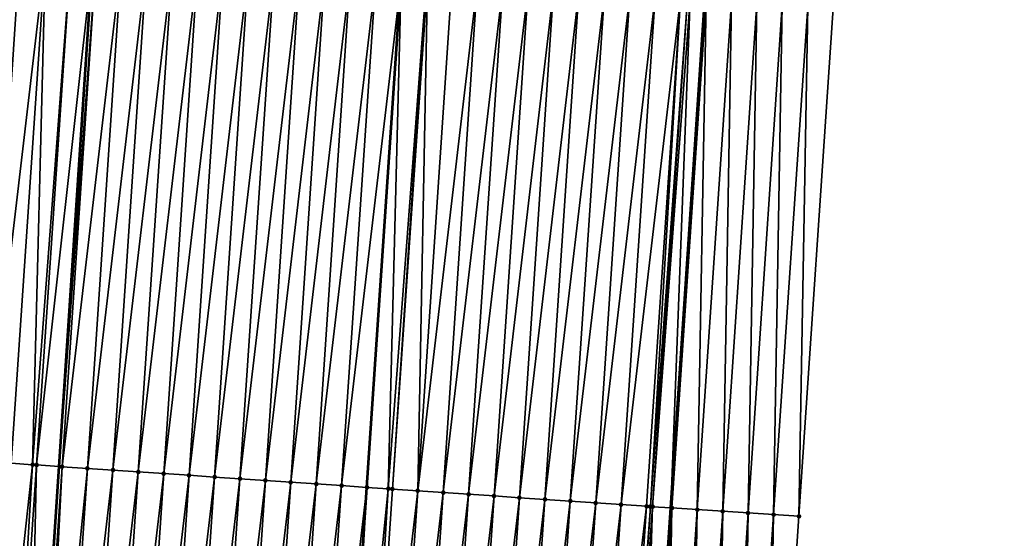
# Model space of a CAD drawing. Header units: feet. Extents: x 2017353 to 2024169, y 808050 to 818690.
# Tile 79 of 256: x 2023510 to 2023548, y 810820 to 810840. Entities that reach past the tile are written whole.
import ezdxf

# ---------------------------------------------------------------- set-up
doc = ezdxf.new("R2010")
doc.units = ezdxf.units.FT
doc.header["$MEASUREMENT"] = 0
for name, color, linetype, lineweight in [('EP_Travel Lane', 172, 'Continuous', 53), ('SB-Road Shots', 141, 'Continuous', 100), ('SB-Road X-Section', 40, 'Continuous', 13), ('STRIPING', 60, 'Continuous', 53)]:
    doc.layers.add(name, color=color, linetype=linetype, lineweight=lineweight)
doc.layers.add('I-77-MM15-17_SB-Surface-BORDER', color=7, linetype='Continuous')
doc.layers.add('I-77-MM15-17_SB-Surface-TIN', color=7, linetype='Continuous')

msp = doc.modelspace()

# ---------------------------------------------------------------- linework, layer by layer
at = {"layer": 'EP_Travel Lane'}
for points in [[(2023499.356518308, 810642.9599077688, 297.4142535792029), (2023500.702539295, 810662.9030614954, 298.0919768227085), (2023502.048506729, 810682.845421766, 298.7924338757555), (2023503.394503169, 810702.7882118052, 299.4805772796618), (2023504.740404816, 810722.7295973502, 300.2089618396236), (2023506.071576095, 810742.6690456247, 300.9027746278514), (2023507.395072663, 810762.6119827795, 301.6295509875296), (2023508.718634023, 810782.5558962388, 302.3287045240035), (2023510.042198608, 810802.4998582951, 303.026486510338), (2023511.36576442, 810822.4438388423, 303.7237454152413), (2023512.68932684, 810842.3877682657, 304.4224536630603), (2023514.012857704, 810862.3312222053, 305.1346078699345), (2023515.336330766, 810882.2738051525, 305.8714025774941), (2023516.659869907, 810902.2173838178, 306.5800283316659), (2023517.983432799, 810922.1613203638, 307.2785303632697), (2023519.34980394, 810942.1306556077, 307.9967300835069)], [(2023523.297017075, 810641.3307508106, 297.7948377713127), (2023524.643014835, 810661.2735604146, 298.4824205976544), (2023525.98902641, 810681.2165746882, 299.1641393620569), (2023527.335005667, 810701.1591101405, 299.8595772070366), (2023528.680971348, 810721.1014444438, 300.5607783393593), (2023530.022595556, 810741.0478592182, 301.2719801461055), (2023531.361497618, 810760.9899328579, 301.99394266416), (2023532.70044285, 810780.9326494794, 302.6977201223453), (2023534.039342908, 810800.8746932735, 303.4205285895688), (2023535.378330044, 810820.8180340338, 304.1066461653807), (2023536.717298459, 810840.7610959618, 304.8006487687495), (2023538.056257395, 810860.7040167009, 305.4986501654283), (2023539.395180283, 810880.6464005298, 306.2118390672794), (2023540.734135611, 810900.5892675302, 306.9113608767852), (2023542.07307142, 810920.5318438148, 307.6191068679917), (2023543.440452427, 810940.4444273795, 308.3177229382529)]]:
    msp.add_polyline3d(points, dxfattribs=at)
at = {"layer": 'I-77-MM15-17_SB-Surface-BORDER', "color": 3, "linetype": 'Continuous', "lineweight": -3}
msp.add_polyline3d([(2023548.477077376, 810940.1038531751, 308.052803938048), (2023547.110238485, 810920.2030870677, 307.3532578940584), (2023545.771250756, 810900.2599329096, 306.6618839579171), (2023544.43229475, 810880.3172512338, 305.9571434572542), (2023543.093359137, 810860.3748733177, 305.2438121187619), (2023541.754386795, 810840.4319483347, 304.5459549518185), (2023540.415481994, 810820.4900293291, 303.8196454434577), (2023539.076443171, 810800.5461141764, 303.1498021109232), (2023537.737473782, 810780.6032331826, 302.4507026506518), (2023536.398474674, 810760.6599095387, 301.764121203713), (2023535.059538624, 810740.7175251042, 301.0509765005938), (2023533.717785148, 810720.7696457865, 300.328313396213), (2023532.371803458, 810700.8270742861, 299.6339083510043), (2023531.025831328, 810680.8846444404, 298.9354446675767), (2023529.679839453, 810660.9419220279, 298.2453635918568), (2023527.335955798, 810641.0641439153, 297.6239144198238)], dxfattribs=at)
at = {"layer": 'I-77-MM15-17_SB-Surface-TIN', "color": 128, "linetype": 'Continuous', "lineweight": -3}
for points in [[(2023508.487567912, 810822.6367271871, 303.7337260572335), (2023509.826668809, 810842.5815668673, 304.3774185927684), (2023509.807367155, 810842.5828578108, 304.3775586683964)], [(2023508.487567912, 810822.6367271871, 303.7337260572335), (2023510.82440461, 810842.5143110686, 304.3849547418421), (2023509.826668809, 810842.5815668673, 304.3774185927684)], [(2023508.487567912, 810822.6367271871, 303.7337260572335), (2023509.485316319, 810822.569659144, 303.7359509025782), (2023510.82440461, 810842.5143110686, 304.3849547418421)], [(2023509.485316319, 810822.569659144, 303.7359509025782), (2023510.321536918, 810822.5137849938, 303.7283502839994), (2023510.82440461, 810842.5143110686, 304.3849547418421)], [(2023510.321536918, 810822.5137849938, 303.7283502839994), (2023511.822109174, 810842.446590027, 304.4056525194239), (2023510.82440461, 810842.5143110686, 304.3849547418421)], [(2023510.321536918, 810822.5137849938, 303.7283502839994), (2023510.483091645, 810822.5029920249, 303.7268337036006), (2023511.822109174, 810842.446590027, 304.4056525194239)], [(2023510.483091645, 810822.5029920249, 303.7268337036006), (2023512.68932684, 810842.3877682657, 304.4224536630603), (2023511.822109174, 810842.446590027, 304.4056525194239)], [(2023510.483091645, 810822.5029920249, 303.7268337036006), (2023511.36576442, 810822.4438388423, 303.7237454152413), (2023512.68932684, 810842.3877682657, 304.4224536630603)], [(2023512.819816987, 810842.3789173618, 304.4249817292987), (2023512.68932684, 810842.3877682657, 304.4224536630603), (2023511.36576442, 810822.4438388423, 303.7237454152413)], [(2023511.480853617, 810822.4361260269, 303.7233427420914), (2023512.819816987, 810842.3789173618, 304.4249817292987), (2023511.36576442, 810822.4438388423, 303.7237454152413)], [(2023511.480853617, 810822.4361260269, 303.7233427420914), (2023513.817537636, 810842.3114358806, 304.438902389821), (2023512.819816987, 810842.3789173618, 304.4249817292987)], [(2023511.480853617, 810822.4361260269, 303.7233427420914), (2023512.47860312, 810822.3690743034, 303.7251059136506), (2023513.817537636, 810842.3114358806, 304.438902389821)], [(2023512.47860312, 810822.3690743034, 303.7251059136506), (2023514.815246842, 810842.2437839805, 304.4576441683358), (2023513.817537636, 810842.3114358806, 304.438902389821)], [(2023512.47860312, 810822.3690743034, 303.7251059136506), (2023513.476311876, 810822.301415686, 303.7440379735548), (2023514.815246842, 810842.2437839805, 304.4576441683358)], [(2023513.476311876, 810822.301415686, 303.7440379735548), (2023515.812950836, 810842.1760544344, 304.4785825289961), (2023514.815246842, 810842.2437839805, 304.4576441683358)], [(2023513.476311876, 810822.301415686, 303.7440379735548), (2023514.47402167, 810822.2337725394, 303.7625323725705), (2023515.812950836, 810842.1760544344, 304.4785825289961)], [(2023514.47402167, 810822.2337725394, 303.7625323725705), (2023516.810663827, 810842.1084588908, 304.4957299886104), (2023515.812950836, 810842.1760544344, 304.4785825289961)], [(2023514.47402167, 810822.2337725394, 303.7625323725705), (2023515.471739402, 810822.1662476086, 303.7776824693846), (2023516.810663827, 810842.1084588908, 304.4957299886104)], [(2023515.471739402, 810822.1662476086, 303.7776824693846), (2023517.808372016, 810842.0407918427, 304.5149002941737), (2023516.810663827, 810842.1084588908, 304.4957299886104)], [(2023515.471739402, 810822.1662476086, 303.7776824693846), (2023516.469437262, 810822.0984267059, 303.8012055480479), (2023517.808372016, 810842.0407918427, 304.5149002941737)], [(2023516.469437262, 810822.0984267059, 303.8012055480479), (2023518.806072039, 810841.9730031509, 304.5375118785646), (2023517.808372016, 810842.0407918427, 304.5149002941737)], [(2023516.469437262, 810822.0984267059, 303.8012055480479), (2023517.467146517, 810822.0307755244, 303.819927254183), (2023518.806072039, 810841.9730031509, 304.5375118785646)], [(2023517.467146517, 810822.0307755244, 303.819927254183), (2023519.80379168, 810841.9055066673, 304.5518569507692), (2023518.806072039, 810841.9730031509, 304.5375118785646)], [(2023517.467146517, 810822.0307755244, 303.819927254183), (2023518.464861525, 810821.9632100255, 303.8362250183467), (2023519.80379168, 810841.9055066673, 304.5518569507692)], [(2023518.464861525, 810821.9632100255, 303.8362250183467), (2023520.80151199, 810841.8380201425, 304.56592029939), (2023519.80379168, 810841.9055066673, 304.5518569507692)], [(2023518.464861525, 810821.9632100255, 303.8362250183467), (2023519.462576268, 810821.8956405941, 303.8526340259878), (2023520.80151199, 810841.8380201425, 304.56592029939)], [(2023519.462576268, 810821.8956405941, 303.8526340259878), (2023521.799224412, 810841.770416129, 304.5833073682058), (2023520.80151199, 810841.8380201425, 304.56592029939)], [(2023519.462576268, 810821.8956405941, 303.8526340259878), (2023520.460285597, 810821.8279905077, 303.8713247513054), (2023521.799224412, 810841.770416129, 304.5833073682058)], [(2023520.460285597, 810821.8279905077, 303.8713247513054), (2023522.796923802, 810841.7026180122, 304.6061855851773), (2023521.799224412, 810841.770416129, 304.5833073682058)], [(2023520.460285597, 810821.8279905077, 303.8713247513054), (2023521.457983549, 810821.7601709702, 303.8948092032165), (2023522.796923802, 810841.7026180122, 304.6061855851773)], [(2023521.457983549, 810821.7601709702, 303.8948092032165), (2023523.794635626, 810841.6350050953, 304.6238245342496), (2023522.796923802, 810841.7026180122, 304.6061855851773)], [(2023521.457983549, 810821.7601709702, 303.8948092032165), (2023522.455691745, 810821.6925040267, 303.9139768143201), (2023523.794635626, 810841.6350050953, 304.6238245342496)], [(2023522.455691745, 810821.6925040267, 303.9139768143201), (2023524.792350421, 810841.567436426, 304.6402117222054), (2023523.794635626, 810841.6350050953, 304.6238245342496)], [(2023522.455691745, 810821.6925040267, 303.9139768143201), (2023523.453389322, 810821.6246789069, 303.9376191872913), (2023524.792350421, 810841.567436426, 304.6402117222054)], [(2023524.290863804, 810821.5675767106, 303.9622328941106), (2023524.792350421, 810841.567436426, 304.6402117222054), (2023523.453389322, 810821.6246789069, 303.9376191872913)], [(2023524.290863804, 810821.5675767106, 303.9622328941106), (2023525.790046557, 810841.4995898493, 304.6644608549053), (2023524.792350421, 810841.567436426, 304.6402117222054)], [(2023524.290863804, 810821.5675767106, 303.9622328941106), (2023524.45107591, 810821.5566901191, 303.9658917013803), (2023525.790046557, 810841.4995898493, 304.6644608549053)], [(2023524.45107591, 810821.5566901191, 303.9658917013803), (2023525.834409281, 810841.4965792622, 304.6653638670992), (2023525.790046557, 810841.4995898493, 304.6644608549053)], [(2023524.45107591, 810821.5566901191, 303.9658917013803), (2023525.448783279, 810821.4890108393, 303.9854082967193), (2023525.834409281, 810841.4965792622, 304.6653638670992)], [(2023525.448783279, 810821.4890108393, 303.9854082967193), (2023526.787754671, 810841.4319216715, 304.6836631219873), (2023525.834409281, 810841.4965792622, 304.6653638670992)], [(2023525.448783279, 810821.4890108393, 303.9854082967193), (2023527.785467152, 810841.3643185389, 304.7010252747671), (2023526.787754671, 810841.4319216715, 304.6836631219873)], [(2023525.448783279, 810821.4890108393, 303.9854082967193), (2023526.446491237, 810821.4213403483, 304.0046762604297), (2023527.785467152, 810841.3643185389, 304.7010252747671)], [(2023526.446491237, 810821.4213403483, 304.0046762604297), (2023528.783184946, 810841.2967945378, 304.7161488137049), (2023527.785467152, 810841.3643185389, 304.7010252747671)], [(2023526.446491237, 810821.4213403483, 304.0046762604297), (2023527.444209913, 810821.3538294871, 304.0194283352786), (2023528.783184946, 810841.2967945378, 304.7161488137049)], [(2023527.444209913, 810821.3538294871, 304.0194283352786), (2023529.780907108, 810841.2293356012, 304.729431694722), (2023528.783184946, 810841.2967945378, 304.7161488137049)], [(2023527.444209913, 810821.3538294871, 304.0194283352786), (2023528.441925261, 810821.2862690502, 304.0355828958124), (2023529.780907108, 810841.2293356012, 304.729431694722)], [(2023528.441925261, 810821.2862690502, 304.0355828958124), (2023530.778630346, 810841.1618926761, 304.7422616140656), (2023529.780907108, 810841.2293356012, 304.729431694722)], [(2023528.441925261, 810821.2862690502, 304.0355828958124), (2023529.439644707, 810821.2187696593, 304.0500104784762), (2023530.778630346, 810841.1618926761, 304.7422616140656)], [(2023529.439644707, 810821.2187696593, 304.0500104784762), (2023531.7763541, 810841.0944574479, 304.7548737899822), (2023530.778630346, 810841.1618926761, 304.7422616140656)], [(2023529.439644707, 810821.2187696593, 304.0500104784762), (2023530.437378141, 810821.1514785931, 304.0585445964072), (2023531.7763541, 810841.0944574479, 304.7548737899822)], [(2023530.437378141, 810821.1514785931, 304.0585445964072), (2023532.774078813, 810841.0270364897, 304.7670822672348), (2023531.7763541, 810841.0944574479, 304.7548737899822)], [(2023530.437378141, 810821.1514785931, 304.0585445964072), (2023531.435100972, 810821.0840296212, 304.0715458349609), (2023532.774078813, 810841.0270364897, 304.7670822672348)], [(2023531.435100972, 810821.0840296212, 304.0715458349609), (2023533.771801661, 810840.9595877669, 304.7800762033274), (2023532.774078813, 810841.0270364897, 304.7670822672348)], [(2023531.435100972, 810821.0840296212, 304.0715458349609), (2023532.432817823, 810821.0164915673, 304.0870671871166), (2023533.771801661, 810840.9595877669, 304.7800762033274)], [(2023532.432817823, 810821.0164915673, 304.0870671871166), (2023534.769522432, 810840.8921081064, 304.7939453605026), (2023533.771801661, 810840.9595877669, 304.7800762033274)], [(2023532.432817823, 810821.0164915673, 304.0870671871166), (2023533.430531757, 810820.9489100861, 304.103817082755), (2023534.769522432, 810840.8921081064, 304.7939453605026)], [(2023533.430531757, 810820.9489100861, 304.103817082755), (2023535.767241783, 810840.8246072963, 304.8084128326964), (2023534.769522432, 810840.8921081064, 304.7939453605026)], [(2023533.430531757, 810820.9489100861, 304.103817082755), (2023534.42825607, 810820.8814831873, 304.1161938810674), (2023535.767241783, 810840.8246072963, 304.8084128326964)], [(2023534.42825607, 810820.8814831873, 304.1161938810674), (2023534.583607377, 810820.8710058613, 304.1175176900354), (2023535.767241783, 810840.8246072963, 304.8084128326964)], [(2023534.583607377, 810820.8710058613, 304.1175176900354), (2023536.038516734, 810840.8062799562, 304.8116199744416), (2023535.767241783, 810840.8246072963, 304.8084128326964)], [(2023534.583607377, 810820.8710058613, 304.1175176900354), (2023534.666753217, 810820.8654189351, 304.1176443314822), (2023536.038516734, 810840.8062799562, 304.8116199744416)], [(2023534.666753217, 810820.8654189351, 304.1176443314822), (2023536.141617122, 810840.7993454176, 304.8119679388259), (2023536.038516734, 810840.8062799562, 304.8116199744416)], [(2023534.666753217, 810820.8654189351, 304.1176443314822), (2023535.378330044, 810820.8180340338, 304.1066461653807), (2023536.141617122, 810840.7993454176, 304.8119679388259)], [(2023536.141617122, 810840.7993454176, 304.8119679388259), (2023535.378330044, 810820.8180340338, 304.1066461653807), (2023536.717298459, 810840.7610959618, 304.8006487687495)], [(2023535.426034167, 810820.8148573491, 304.1059088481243), (2023536.717298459, 810840.7610959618, 304.8006487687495), (2023535.378330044, 810820.8180340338, 304.1066461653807)], [(2023535.426034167, 810820.8148573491, 304.1059088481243), (2023536.765016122, 810840.7579255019, 304.7997105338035), (2023536.717298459, 810840.7610959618, 304.8006487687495)], [(2023535.426034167, 810820.8148573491, 304.1059088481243), (2023536.423937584, 810820.750098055, 304.0428197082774), (2023536.765016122, 810840.7579255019, 304.7997105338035)], [(2023536.423937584, 810820.750098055, 304.0428197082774), (2023537.762908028, 810840.6929947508, 304.7414716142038), (2023536.765016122, 810840.7579255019, 304.7997105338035)], [(2023536.423937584, 810820.750098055, 304.0428197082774), (2023537.421818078, 810820.6849973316, 303.9893895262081), (2023537.762908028, 810840.6929947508, 304.7414716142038)], [(2023537.421818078, 810820.6849973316, 303.9893895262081), (2023538.760765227, 810840.6275470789, 304.6978562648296), (2023537.762908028, 810840.6929947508, 304.7414716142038)], [(2023537.421818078, 810820.6849973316, 303.9893895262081), (2023538.419682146, 810820.6196519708, 303.9428800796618), (2023538.760765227, 810840.6275470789, 304.6978562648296)], [(2023538.419682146, 810820.6196519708, 303.9428800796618), (2023539.758627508, 810840.5621750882, 304.6520999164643), (2023538.760765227, 810840.6275470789, 304.6978562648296)], [(2023538.419682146, 810820.6196519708, 303.9428800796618), (2023539.417574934, 810820.554734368, 303.8842694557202), (2023539.758627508, 810840.5621750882, 304.6520999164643)], [(2023539.417574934, 810820.554734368, 303.8842694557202), (2023540.756500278, 810840.4969593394, 304.6019235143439), (2023539.758627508, 810840.5621750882, 304.6520999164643)], [(2023539.417574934, 810820.554734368, 303.8842694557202), (2023540.415481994, 810820.4900293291, 303.8196454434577), (2023540.756500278, 810840.4969593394, 304.6019235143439)], [(2023540.415481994, 810820.4900293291, 303.8196454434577), (2023541.754386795, 810840.4319483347, 304.5459549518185), (2023540.756500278, 810840.4969593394, 304.6019235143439)], [(2023508.146320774, 810802.6263885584, 303.0478729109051), (2023510.321536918, 810822.5137849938, 303.7283502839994), (2023509.485316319, 810822.569659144, 303.7359509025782)], [(2023508.146320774, 810802.6263885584, 303.0478729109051), (2023509.144079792, 810802.5594785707, 303.045626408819), (2023510.321536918, 810822.5137849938, 303.7283502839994)], [(2023509.144079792, 810802.5594785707, 303.045626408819), (2023510.483091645, 810822.5029920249, 303.7268337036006), (2023510.321536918, 810822.5137849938, 303.7283502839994)], [(2023509.144079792, 810802.5594785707, 303.045626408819), (2023510.042198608, 810802.4998582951, 303.026486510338), (2023510.483091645, 810822.5029920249, 303.7268337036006)], [(2023510.483091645, 810822.5029920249, 303.7268337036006), (2023510.042198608, 810802.4998582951, 303.026486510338), (2023511.36576442, 810822.4438388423, 303.7237454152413)], [(2023510.141883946, 810802.493240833, 303.0243621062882), (2023511.36576442, 810822.4438388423, 303.7237454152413), (2023510.042198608, 810802.4998582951, 303.026486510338)], [(2023510.141883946, 810802.493240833, 303.0243621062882), (2023511.480853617, 810822.4361260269, 303.7233427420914), (2023511.36576442, 810822.4438388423, 303.7237454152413)], [(2023510.141883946, 810802.493240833, 303.0243621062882), (2023510.468133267, 810802.4716852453, 303.014537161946), (2023511.480853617, 810822.4361260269, 303.7233427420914)], [(2023510.468133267, 810802.4716852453, 303.014537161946), (2023512.47860312, 810822.3690743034, 303.7251059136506), (2023511.480853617, 810822.4361260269, 303.7233427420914)], [(2023510.468133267, 810802.4716852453, 303.014537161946), (2023511.139653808, 810802.4264923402, 303.0175469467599), (2023512.47860312, 810822.3690743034, 303.7251059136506)], [(2023511.139653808, 810802.4264923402, 303.0175469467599), (2023513.476311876, 810822.301415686, 303.7440379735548), (2023512.47860312, 810822.3690743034, 303.7251059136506)], [(2023511.139653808, 810802.4264923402, 303.0175469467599), (2023512.137361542, 810802.3588185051, 303.0369095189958), (2023513.476311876, 810822.301415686, 303.7440379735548)], [(2023512.137361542, 810802.3588185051, 303.0369095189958), (2023514.47402167, 810822.2337725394, 303.7625323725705), (2023513.476311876, 810822.301415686, 303.7440379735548)], [(2023512.137361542, 810802.3588185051, 303.0369095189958), (2023513.13506507, 810802.2910820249, 303.0580442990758), (2023514.47402167, 810822.2337725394, 303.7625323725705)], [(2023513.13506507, 810802.2910820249, 303.0580442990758), (2023515.471739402, 810822.1662476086, 303.7776824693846), (2023514.47402167, 810822.2337725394, 303.7625323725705)], [(2023513.13506507, 810802.2910820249, 303.0580442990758), (2023514.132774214, 810802.2234291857, 303.0768129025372), (2023515.471739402, 810822.1662476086, 303.7776824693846)], [(2023514.132774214, 810802.2234291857, 303.0768129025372), (2023516.469437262, 810822.0984267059, 303.8012055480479), (2023515.471739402, 810822.1662476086, 303.7776824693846)], [(2023514.132774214, 810802.2234291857, 303.0768129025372), (2023515.130479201, 810802.1557144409, 303.0973327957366), (2023516.469437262, 810822.0984267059, 303.8012055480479)], [(2023515.130479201, 810802.1557144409, 303.0973327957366), (2023517.467146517, 810822.0307755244, 303.819927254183), (2023516.469437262, 810822.0984267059, 303.8012055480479)], [(2023515.130479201, 810802.1557144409, 303.0973327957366), (2023516.1281887, 810802.0880668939, 303.1159516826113), (2023517.467146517, 810822.0307755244, 303.819927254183)], [(2023516.1281887, 810802.0880668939, 303.1159516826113), (2023518.464861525, 810821.9632100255, 303.8362250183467), (2023517.467146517, 810822.0307755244, 303.819927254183)], [(2023516.1281887, 810802.0880668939, 303.1159516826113), (2023517.12589954, 810802.0204393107, 303.1340057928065), (2023518.464861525, 810821.9632100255, 303.8362250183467)], [(2023517.12589954, 810802.0204393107, 303.1340057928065), (2023519.462576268, 810821.8956405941, 303.8526340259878), (2023518.464861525, 810821.9632100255, 303.8362250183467)], [(2023517.12589954, 810802.0204393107, 303.1340057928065), (2023518.123603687, 810801.9527120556, 303.1548795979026), (2023519.462576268, 810821.8956405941, 303.8526340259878)], [(2023518.123603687, 810801.9527120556, 303.1548795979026), (2023520.460285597, 810821.8279905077, 303.8713247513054), (2023519.462576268, 810821.8956405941, 303.8526340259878)], [(2023518.123603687, 810801.9527120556, 303.1548795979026), (2023519.121305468, 810801.8849495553, 303.1767504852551), (2023520.460285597, 810821.8279905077, 303.8713247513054)], [(2023519.121305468, 810801.8849495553, 303.1767504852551), (2023521.457983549, 810821.7601709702, 303.8948092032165), (2023520.460285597, 810821.8279905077, 303.8713247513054)], [(2023519.121305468, 810801.8849495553, 303.1767504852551), (2023520.11900474, 810801.8171496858, 303.1996785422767), (2023521.457983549, 810821.7601709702, 303.8948092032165)], [(2023520.11900474, 810801.8171496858, 303.1996785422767), (2023522.455691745, 810821.6925040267, 303.9139768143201), (2023521.457983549, 810821.7601709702, 303.8948092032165)], [(2023520.11900474, 810801.8171496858, 303.1996785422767), (2023521.116714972, 810801.7495130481, 303.2179887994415), (2023522.455691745, 810821.6925040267, 303.9139768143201)], [(2023521.116714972, 810801.7495130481, 303.2179887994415), (2023523.453389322, 810821.6246789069, 303.9376191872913), (2023522.455691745, 810821.6925040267, 303.9139768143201)], [(2023521.116714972, 810801.7495130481, 303.2179887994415), (2023522.114415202, 810801.6817274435, 303.2405133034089), (2023523.453389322, 810821.6246789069, 303.9376191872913)], [(2023522.309587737, 810801.6683968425, 303.2468971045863), (2023523.453389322, 810821.6246789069, 303.9376191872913), (2023522.114415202, 810801.6817274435, 303.2405133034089)], [(2023522.309587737, 810801.6683968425, 303.2468971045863), (2023524.290863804, 810821.5675767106, 303.9622328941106), (2023523.453389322, 810821.6246789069, 303.9376191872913)], [(2023522.309587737, 810801.6683968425, 303.2468971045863), (2023523.112118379, 810801.6139857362, 303.2617959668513), (2023524.290863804, 810821.5675767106, 303.9622328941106)], [(2023523.112118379, 810801.6139857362, 303.2617959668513), (2023524.45107591, 810821.5566901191, 303.9658917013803), (2023524.290863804, 810821.5675767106, 303.9622328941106)], [(2023523.112118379, 810801.6139857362, 303.2617959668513), (2023525.448783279, 810821.4890108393, 303.9854082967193), (2023524.45107591, 810821.5566901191, 303.9658917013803)], [(2023523.112118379, 810801.6139857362, 303.2617959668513), (2023524.109823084, 810801.5462667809, 303.2824349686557), (2023525.448783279, 810821.4890108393, 303.9854082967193)], [(2023524.109823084, 810801.5462667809, 303.2824349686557), (2023526.446491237, 810821.4213403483, 304.0046762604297), (2023525.448783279, 810821.4890108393, 303.9854082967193)], [(2023524.109823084, 810801.5462667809, 303.2824349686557), (2023525.107535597, 810801.4786641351, 303.2997836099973), (2023526.446491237, 810821.4213403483, 304.0046762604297)], [(2023525.107535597, 810801.4786641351, 303.2997836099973), (2023527.444209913, 810821.3538294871, 304.0194283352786), (2023526.446491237, 810821.4213403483, 304.0046762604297)], [(2023525.107535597, 810801.4786641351, 303.2997836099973), (2023526.105250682, 810801.4110997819, 303.3160489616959), (2023527.444209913, 810821.3538294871, 304.0194283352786)], [(2023526.105250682, 810801.4110997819, 303.3160489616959), (2023528.441925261, 810821.2862690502, 304.0355828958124), (2023527.444209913, 810821.3538294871, 304.0194283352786)], [(2023526.105250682, 810801.4110997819, 303.3160489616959), (2023527.102967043, 810801.3435544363, 303.3317765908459), (2023528.441925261, 810821.2862690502, 304.0355828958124)], [(2023527.102967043, 810801.3435544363, 303.3317765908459), (2023529.439644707, 810821.2187696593, 304.0500104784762), (2023528.441925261, 810821.2862690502, 304.0355828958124)], [(2023527.102967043, 810801.3435544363, 303.3317765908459), (2023528.100686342, 810801.2760528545, 303.346266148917), (2023529.439644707, 810821.2187696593, 304.0500104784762)], [(2023528.100686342, 810801.2760528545, 303.346266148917), (2023530.437378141, 810821.1514785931, 304.0585445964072), (2023529.439644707, 810821.2187696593, 304.0500104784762)], [(2023528.100686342, 810801.2760528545, 303.346266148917), (2023529.098410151, 810801.2086184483, 303.3588553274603), (2023530.437378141, 810821.1514785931, 304.0585445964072)], [(2023529.098410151, 810801.2086184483, 303.3588553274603), (2023531.435100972, 810821.0840296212, 304.0715458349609), (2023530.437378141, 810821.1514785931, 304.0585445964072)], [(2023529.098410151, 810801.2086184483, 303.3588553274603), (2023530.096134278, 810801.14118876, 303.3713110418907), (2023531.435100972, 810821.0840296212, 304.0715458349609)], [(2023530.096134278, 810801.14118876, 303.3713110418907), (2023532.432817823, 810821.0164915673, 304.0870671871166), (2023531.435100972, 810821.0840296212, 304.0715458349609)], [(2023530.096134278, 810801.14118876, 303.3713110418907), (2023531.093854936, 810801.073707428, 303.3852277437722), (2023532.432817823, 810821.0164915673, 304.0870671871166)], [(2023531.093854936, 810801.073707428, 303.3852277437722), (2023533.430531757, 810820.9489100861, 304.103817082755), (2023532.432817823, 810821.0164915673, 304.0870671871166)], [(2023531.093854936, 810801.073707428, 303.3852277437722), (2023532.091571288, 810801.0061619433, 303.400959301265), (2023533.430531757, 810820.9489100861, 304.103817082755)], [(2023532.091571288, 810801.0061619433, 303.400959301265), (2023534.42825607, 810820.8814831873, 304.1161938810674), (2023533.430531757, 810820.9489100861, 304.103817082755)], [(2023532.091571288, 810801.0061619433, 303.400959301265), (2023533.089292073, 810800.9386824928, 303.4148227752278), (2023534.42825607, 810820.8814831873, 304.1161938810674)], [(2023533.089292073, 810800.9386824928, 303.4148227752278), (2023534.583607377, 810820.8710058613, 304.1175176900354), (2023534.42825607, 810820.8814831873, 304.1161938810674)], [(2023533.089292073, 810800.9386824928, 303.4148227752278), (2023533.254731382, 810800.9274878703, 303.4172727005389), (2023534.583607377, 810820.8710058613, 304.1175176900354)], [(2023533.254731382, 810800.9274878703, 303.4172727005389), (2023534.666753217, 810820.8654189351, 304.1176443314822), (2023534.583607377, 810820.8710058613, 304.1175176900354)], [(2023533.254731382, 810800.9274878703, 303.4172727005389), (2023534.039342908, 810800.8746932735, 303.4205285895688), (2023534.666753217, 810820.8654189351, 304.1176443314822)], [(2023534.666753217, 810820.8654189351, 304.1176443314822), (2023534.039342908, 810800.8746932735, 303.4205285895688), (2023535.378330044, 810820.8180340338, 304.1066461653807)], [(2023534.087031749, 810800.8714844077, 303.4207264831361), (2023535.378330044, 810820.8180340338, 304.1066461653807), (2023534.039342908, 810800.8746932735, 303.4205285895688)], [(2023534.087031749, 810800.8714844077, 303.4207264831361), (2023535.426034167, 810820.8148573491, 304.1059088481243), (2023535.378330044, 810820.8180340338, 304.1066461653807)], [(2023534.087031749, 810800.8714844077, 303.4207264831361), (2023534.155741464, 810800.8668590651, 303.4210688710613), (2023535.426034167, 810820.8148573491, 304.1059088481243)], [(2023534.155741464, 810800.8668590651, 303.4210688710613), (2023535.084921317, 810800.8065188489, 303.3634725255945), (2023535.426034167, 810820.8148573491, 304.1059088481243)], [(2023535.084921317, 810800.8065188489, 303.3634725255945), (2023536.423937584, 810820.750098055, 304.0428197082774), (2023535.426034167, 810820.8148573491, 304.1059088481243)], [(2023535.084921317, 810800.8065188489, 303.3634725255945), (2023536.082793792, 810800.7412986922, 303.3134210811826), (2023536.423937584, 810820.750098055, 304.0428197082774)], [(2023536.082793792, 810800.7412986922, 303.3134210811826), (2023537.421818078, 810820.6849973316, 303.9893895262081), (2023536.423937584, 810820.750098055, 304.0428197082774)], [(2023536.082793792, 810800.7412986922, 303.3134210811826), (2023537.080653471, 810800.6758879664, 303.2687607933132), (2023537.421818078, 810820.6849973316, 303.9893895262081)], [(2023537.080653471, 810800.6758879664, 303.2687607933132), (2023538.419682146, 810820.6196519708, 303.9428800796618), (2023537.421818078, 810820.6849973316, 303.9893895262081)], [(2023537.080653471, 810800.6758879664, 303.2687607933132), (2023538.07854172, 810800.6109027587, 303.2120626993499), (2023538.419682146, 810820.6196519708, 303.9428800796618)], [(2023538.07854172, 810800.6109027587, 303.2120626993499), (2023539.417574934, 810820.554734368, 303.8842694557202), (2023538.419682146, 810820.6196519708, 303.9428800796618)], [(2023538.07854172, 810800.6109027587, 303.2120626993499), (2023539.076443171, 810800.5461141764, 303.1498021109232), (2023539.417574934, 810820.554734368, 303.8842694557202)], [(2023539.076443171, 810800.5461141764, 303.1498021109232), (2023540.415481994, 810820.4900293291, 303.8196454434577), (2023539.417574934, 810820.554734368, 303.8842694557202)]]:
    msp.add_3dface(points, dxfattribs=at)
at = {"layer": 'SB-Road Shots', "lineweight": 100}
for p in [(2023510.321536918, 810822.5137849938, 303.7283502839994), (2023510.483091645, 810822.5029920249, 303.7268337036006), (2023511.480853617, 810822.4361260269, 303.7233427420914), (2023512.47860312, 810822.3690743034, 303.7251059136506), (2023513.476311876, 810822.301415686, 303.7440379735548), (2023514.47402167, 810822.2337725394, 303.7625323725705), (2023515.471739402, 810822.1662476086, 303.7776824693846), (2023516.469437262, 810822.0984267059, 303.8012055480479), (2023517.467146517, 810822.0307755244, 303.819927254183), (2023518.464861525, 810821.9632100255, 303.8362250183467), (2023519.462576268, 810821.8956405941, 303.8526340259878), (2023520.460285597, 810821.8279905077, 303.8713247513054), (2023521.457983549, 810821.7601709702, 303.8948092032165), (2023522.455691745, 810821.6925040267, 303.9139768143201), (2023523.453389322, 810821.624678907, 303.9376191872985), (2023524.290863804, 810821.5675767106, 303.9622328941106), (2023524.45107591, 810821.5566901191, 303.9658917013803), (2023525.448783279, 810821.4890108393, 303.9854082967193), (2023526.446491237, 810821.4213403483, 304.0046762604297), (2023527.444209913, 810821.3538294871, 304.0194283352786), (2023528.441925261, 810821.2862690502, 304.0355828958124), (2023529.439644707, 810821.2187696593, 304.0500104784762), (2023530.437378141, 810821.1514785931, 304.0585445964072), (2023531.435100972, 810821.0840296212, 304.0715458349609), (2023532.432817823, 810821.0164915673, 304.0870671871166), (2023533.430531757, 810820.9489100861, 304.103817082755), (2023534.42825607, 810820.8814831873, 304.1161938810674), (2023534.583607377, 810820.8710058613, 304.1175176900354), (2023534.666753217, 810820.8654189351, 304.1176443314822), (2023535.426034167, 810820.8148573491, 304.1059088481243), (2023536.423937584, 810820.750098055, 304.0428197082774), (2023537.421818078, 810820.6849973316, 303.9893895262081), (2023538.419682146, 810820.6196519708, 303.9428800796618), (2023539.417574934, 810820.554734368, 303.8842694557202), (2023540.415481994, 810820.4900293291, 303.8196454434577)]:
    msp.add_point(p, dxfattribs=at)
at = {"layer": 'SB-Road X-Section', "extrusion": (0.06694739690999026, 0.9971281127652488, 0.03540582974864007), "elevation": 943973.42535966, "flags": 128}
msp.add_lwpolyline([(-1964678.53435631, -33139.12040335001), (-1964677.534356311, -33139.05573879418), (-1964676.53435631, -33138.99709139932), (-1964675.53435631, -33138.95055277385), (-1964674.53435631, -33138.89708907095), (-1964673.53435631, -33138.83396035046), (-1964672.773393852, -33138.82221750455), (-1964672.690060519, -33138.82234422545), (-1964672.534356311, -33138.82366886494), (-1964671.53435631, -33138.83605342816), (-1964670.534356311, -33138.85281383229), (-1964669.53435631, -33138.86834492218), (-1964668.534356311, -33138.8813543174), (-1964667.534356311, -33138.88989378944), (-1964666.53435631, -33138.90433042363), (-1964665.53435631, -33138.92049511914), (-1964664.53435631, -33138.9352564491), (-1964663.534356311, -33138.95453650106), (-1964662.53435631, -33138.97406534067), (-1964662.373774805, -33138.97772644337), (-1964661.534356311, -33139.00235559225), (-1964660.53435631, -33139.02601279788), (-1964659.53435631, -33139.04519243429), (-1964658.53435631, -33139.0686916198), (-1964657.53435631, -33139.08739407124), (-1964656.53435631, -33139.10381337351), (-1964655.53435631, -33139.1201213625), (-1964654.534356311, -33139.13885481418), (-1964653.53435631, -33139.16239265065), (-1964652.53435631, -33139.17755225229), (-1964651.53435631, -33139.19605825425), (-1964650.534356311, -33139.21500219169), (-1964649.53435631, -33139.21676646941), (-1964648.53435631, -33139.21327331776), (-1964648.372441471, -33139.21175578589), (-1964647.53435631, -33139.20415039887), (-1964646.53435631, -33139.20637664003), (-1964645.534356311, -33139.21099207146), (-1964644.901584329, -33139.21821365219), (-1964644.53435631, -33139.22738436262), (-1964643.534356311, -33139.25879025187), (-1964642.53435631, -33139.29052940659), (-1964641.534356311, -33139.31684570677), (-1964640.53435631, -33139.34681452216), (-1964639.896822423, -33139.37060015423)], dxfattribs=at)
at = {"layer": 'STRIPING'}
msp.add_polyline3d([(2023511.372298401, 810642.141939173, 297.6135904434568), (2023512.718285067, 810662.0845843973, 298.3058830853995), (2023514.06429321, 810682.0275478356, 298.9890583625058), (2023515.410256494, 810701.9698466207, 299.6912770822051), (2023516.75620885, 810721.9119834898, 300.3981349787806), (2023518.097582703, 810741.8542114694, 301.1113321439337), (2023519.436500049, 810761.7963173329, 301.8323598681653), (2023520.775466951, 810781.7391612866, 302.5325071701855), (2023522.114415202, 810801.6817274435, 303.2405133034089), (2023523.453389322, 810821.6246789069, 303.9376191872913), (2023524.792350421, 810841.567436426, 304.6402117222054), (2023526.131290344, 810861.5098785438, 305.3517268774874), (2023527.470207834, 810881.4519865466, 306.0726940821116), (2023528.809161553, 810901.3946341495, 306.7783961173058), (2023530.148110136, 810921.3372052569, 307.48626219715), (2023531.517622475, 810941.2772753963, 308.2058140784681)], dxfattribs=at)

doc.saveas('drawing.dxf')
